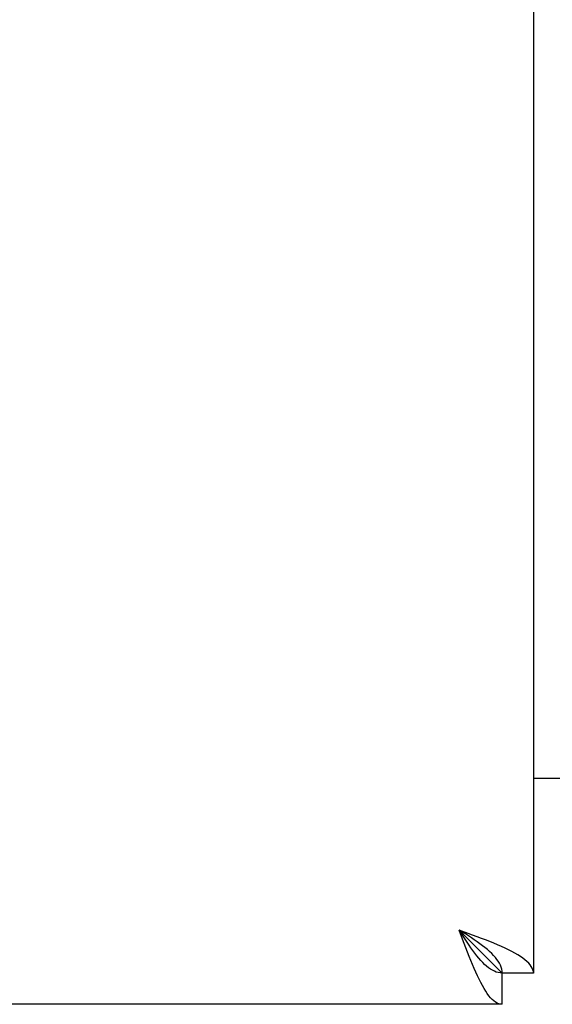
# Model space of a CAD drawing. Header units: inches. Extents: x 0 to 256, y 0 to 165.
# Tile 10 of 88: x 80.41 to 82.18, y 52.71 to 55.98. Entities that reach past the tile are written whole.
import ezdxf

# ---------------------------------------------------------------- set-up
doc = ezdxf.new("R2010")
doc.units = ezdxf.units.IN
doc.header["$LTSCALE"] = 14.05744
doc.header["$MEASUREMENT"] = 0
doc.layers.get('0').update_dxf_attribs({"linetype": 'CONTINUOUS'})

msp = doc.modelspace()

# ---------------------------------------------------------------- linework, layer by layer
at = {"color": 3, "linetype": 'Continuous'}
for p, q in [((82.1166, 115.106), (82.1166, 52.814)), ((83.9916, 53.46), (82.1166, 53.46)), ((81.881, 52.9268), (81.8701, 52.9565)), ((82.0126, 52.71), (53.4081, 52.71))]:
    msp.add_line(p, q, dxfattribs=at)
at = {"color": 7, "linetype": 'Continuous'}
for p, q in [((82.0126, 52.814), (81.8701, 52.9565)), ((82.1166, 52.814), (82.0126, 52.814)), ((82.0126, 52.71), (82.0126, 52.814))]:
    msp.add_line(p, q, dxfattribs=at)
for points in [[(82.0126, 52.814), (82.0061, 52.8144), (81.9996, 52.8155), (81.9931, 52.8173), (81.9867, 52.8198), (81.9802, 52.823), (81.9737, 52.8269), (81.9672, 52.8315), (81.9608, 52.8367), (81.9543, 52.8425), (81.9478, 52.8488), (81.9413, 52.8558), (81.9349, 52.8632), (81.9284, 52.8711), (81.9219, 52.8795), (81.9154, 52.8882), (81.9089, 52.8973), (81.9025, 52.9067), (81.896, 52.9164), (81.8895, 52.9262), (81.883, 52.9363), (81.8766, 52.9464), (81.8701, 52.9565)], [(82.0126, 52.814), (82.0122, 52.8205), (82.0111, 52.827), (82.0093, 52.8335), (82.0068, 52.8399), (82.0036, 52.8464), (81.9997, 52.8529), (81.9951, 52.8594), (81.99, 52.8659), (81.9842, 52.8723), (81.9778, 52.8788), (81.9708, 52.8853), (81.9634, 52.8918), (81.9555, 52.8982), (81.9471, 52.9047), (81.9384, 52.9112), (81.9293, 52.9177), (81.9199, 52.9242), (81.9102, 52.9306), (81.9004, 52.9371), (81.8904, 52.9436), (81.8802, 52.9501), (81.8701, 52.9565)]]:
    msp.add_lwpolyline(points, dxfattribs=at)
at = {"color": 3, "linetype": 'Continuous'}
for points in [[(82.0221, 52.8962), (82.0101, 52.9017), (81.9976, 52.9072), (81.9846, 52.9127), (81.9712, 52.9182), (81.9575, 52.9237), (81.9434, 52.9291), (81.9291, 52.9346), (81.9145, 52.9401), (81.8998, 52.9456), (81.8701, 52.9565)], [(81.9304, 52.8045), (81.9249, 52.8165), (81.9194, 52.829), (81.9139, 52.842), (81.9084, 52.8554), (81.903, 52.8691), (81.8975, 52.8832), (81.892, 52.8975), (81.8865, 52.9121), (81.881, 52.9268)], [(82.1166, 52.814), (82.1161, 52.8195), (82.1148, 52.825), (82.1125, 52.8305), (82.1094, 52.836), (82.1054, 52.8414), (82.1006, 52.8469), (82.0949, 52.8524), (82.0883, 52.8579), (82.081, 52.8634), (82.073, 52.8688), (82.0641, 52.8743), (82.0546, 52.8798), (82.0444, 52.8853), (82.0335, 52.8908), (82.0221, 52.8962)], [(82.0126, 52.71), (82.0071, 52.7105), (82.0016, 52.7118), (81.9961, 52.7141), (81.9906, 52.7172), (81.9852, 52.7212), (81.9797, 52.7261), (81.9742, 52.7318), (81.9687, 52.7383), (81.9632, 52.7456), (81.9578, 52.7537), (81.9523, 52.7625), (81.9468, 52.772), (81.9413, 52.7822), (81.9359, 52.7931), (81.9304, 52.8045)]]:
    msp.add_lwpolyline(points, dxfattribs=at)

doc.saveas('drawing.dxf')
